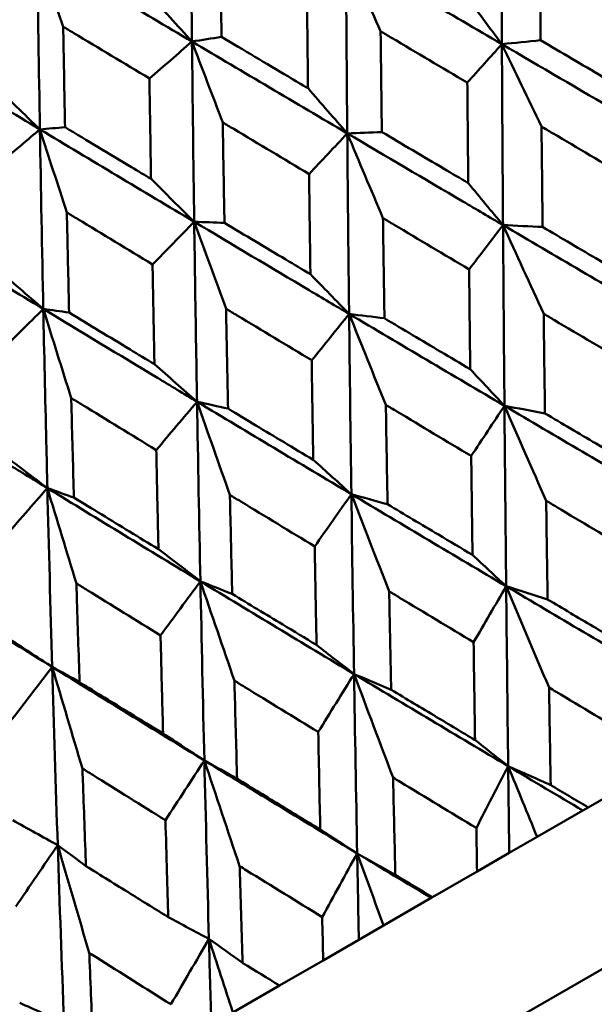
# Model space of a CAD drawing. Header units: millimetres. Extents: x 188 to 1913, y 148 to 2839.
# Tile 106 of 211: x 602.25 to 606.16, y 535.09 to 541.79. Entities that reach past the tile are written whole.
import ezdxf

# ---------------------------------------------------------------- set-up
doc = ezdxf.new("R2010")
doc.units = ezdxf.units.MM
doc.header["$LTSCALE"] = 10
doc.layers.add('Widoczne (ISO)', color=7, linetype='Continuous', lineweight=50)

msp = doc.modelspace()

# ---------------------------------------------------------------- linework, layer by layer
at = {"layer": 'Widoczne (ISO)'}
for p, q in [((625.6103, 546.5267), (594.4334, 528.5267)), ((606.123, 536.4304), (606.4298, 536.6076)), ((606.0863, 536.4092), (605.7749, 536.2295)), ((606.123, 536.4304), (606.0863, 536.4092)), ((605.7749, 536.2295), (605.5854, 536.12)), ((605.5854, 536.12), (605.3658, 535.9933)), ((605.0633, 535.8186), (605.3658, 535.9933)), ((605.0541, 535.8133), (604.7298, 535.6261)), ((605.0633, 535.8186), (605.0541, 535.8133)), ((604.7298, 535.6261), (604.5612, 535.5287)), ((604.5612, 535.5287), (604.3182, 535.3884)), ((604.0212, 535.2169), (604.3182, 535.3884)), ((604.0212, 535.2169), (603.7036, 535.0336))]:
    msp.add_line(p, q, dxfattribs=at)
msp.add_circle((591.0056, 570.4637), 50, dxfattribs=at)
for points in [[(603.4131, 542.8723), (603.4164, 542.463), (603.4202, 542.0538), (603.4247, 541.645)], [(605.5288, 542.8598), (605.5306, 542.4489), (605.5326, 542.0382), (605.5349, 541.6276)], [(602.5479, 541.7462), (602.4886, 541.9213), (602.4297, 542.0961), (602.371, 542.2706)], [(602.371, 542.2706), (602.3763, 541.8625), (602.3824, 541.4547), (602.3893, 541.0472)], [(602.371, 542.2706), (602.7217, 542.0619), (603.073, 541.8534), (603.4247, 541.645)], [(604.7093, 541.715), (604.6301, 541.8937), (604.5512, 542.0721), (604.4726, 542.25)], [(604.4726, 542.25), (604.4754, 541.8397), (604.4786, 541.4296), (604.4823, 541.0199)], [(604.4726, 542.25), (604.8265, 542.0424), (605.1806, 541.8349), (605.5349, 541.6276)], [(603.1267, 541.9741), (603.2261, 541.8642), (603.3255, 541.7545), (603.4247, 541.645)], [(605.2945, 541.9504), (605.3747, 541.8426), (605.4549, 541.735), (605.5349, 541.6276)], [(601.3434, 541.6773), (601.6914, 541.467), (602.04, 541.257), (602.3893, 541.0472)], [(603.4247, 541.645), (603.4917, 541.6557), (603.5588, 541.6663), (603.6259, 541.677)], [(603.4247, 541.645), (603.3282, 541.5612), (603.2317, 541.4775), (603.1351, 541.3937)], [(603.6346, 541.0945), (603.5643, 541.2784), (603.4943, 541.4619), (603.4247, 541.645)], [(603.4247, 541.645), (603.4292, 541.2357), (603.4343, 540.8267), (603.44, 540.4181)], [(603.4247, 541.645), (603.7768, 541.4364), (604.1294, 541.228), (604.4823, 541.0199)], [(605.5349, 541.6276), (605.4565, 541.5402), (605.378, 541.4527), (605.2996, 541.3653)], [(605.5349, 541.6276), (605.6229, 541.6363), (605.7109, 541.6449), (605.799, 541.6536)], [(605.805, 541.0662), (605.7146, 541.2538), (605.6246, 541.4409), (605.5349, 541.6276)], [(602.0648, 541.3611), (602.1731, 541.2562), (602.2812, 541.1516), (602.3893, 541.0472)], [(604.215, 541.3271), (604.3041, 541.2245), (604.3932, 541.1221), (604.4823, 541.0199)], [(602.3893, 541.0472), (602.2851, 540.959), (602.181, 540.8708), (602.0768, 540.7826)], [(602.3893, 541.0472), (602.4464, 541.0521), (602.5035, 541.0571), (602.5606, 541.062)], [(602.5727, 540.4814), (602.5112, 540.6704), (602.4501, 540.859), (602.3893, 541.0472)], [(602.3893, 541.0472), (602.3962, 540.6393), (602.4039, 540.2318), (602.4124, 539.8248)], [(602.3893, 541.0472), (602.739, 540.8372), (603.0893, 540.6275), (603.44, 540.4181)], [(604.4823, 541.0199), (604.3956, 540.9277), (604.3089, 540.8355), (604.2221, 540.7432)], [(604.4823, 541.0199), (604.5607, 541.023), (604.6391, 541.0261), (604.7176, 541.0293)], [(604.7254, 540.4429), (604.644, 540.6356), (604.563, 540.828), (604.4823, 541.0199)], [(603.1461, 540.71), (603.2442, 540.6125), (603.3421, 540.5152), (603.44, 540.4181)], [(605.306, 540.6814), (605.385, 540.586), (605.4639, 540.4907), (605.5428, 540.3956)], [(601.3705, 540.459), (601.717, 540.2472), (602.0644, 540.0358), (602.4124, 539.8248)], [(603.44, 540.4181), (603.3455, 540.3214), (603.2509, 540.2247), (603.1564, 540.1279)], [(603.6566, 539.8258), (603.584, 540.0237), (603.5118, 540.2211), (603.44, 540.4181)], [(603.44, 540.4181), (603.5086, 540.4156), (603.5773, 540.4131), (603.6459, 540.4106)], [(605.5428, 540.3956), (605.4659, 540.295), (605.3889, 540.1943), (605.312, 540.0936)], [(605.8196, 539.7918), (605.727, 539.9935), (605.6347, 540.1948), (605.5428, 540.3956)], [(605.5428, 540.3956), (605.5457, 539.9853), (605.549, 539.575), (605.5526, 539.1649)], [(605.5428, 540.3956), (605.6327, 540.3913), (605.7226, 540.3869), (605.8125, 540.3826)], [(605.5428, 540.3956), (605.8966, 540.1878), (606.2508, 539.9802), (606.6054, 539.7727)], [(602.0922, 540.1015), (602.199, 540.0091), (602.3057, 539.9169), (602.4124, 539.8248)], [(604.2313, 540.0609), (604.3192, 539.9706), (604.407, 539.8805), (604.4948, 539.7906)], [(602.4124, 539.8248), (602.3104, 539.7238), (602.2085, 539.6228), (602.1065, 539.5218)], [(602.6027, 539.2174), (602.5388, 539.4202), (602.4754, 539.6227), (602.4124, 539.8248)], [(602.4124, 539.8248), (602.471, 539.8165), (602.5296, 539.8082), (602.5882, 539.7999)], [(604.4948, 539.7906), (604.4098, 539.6853), (604.3249, 539.5799), (604.2399, 539.4746)], [(604.7449, 539.1713), (604.6611, 539.3781), (604.5777, 539.5846), (604.4948, 539.7906)], [(604.4948, 539.7906), (604.4994, 539.3812), (604.5045, 538.972), (604.5101, 538.563)], [(604.4948, 539.7906), (604.575, 539.7806), (604.6552, 539.7707), (604.7355, 539.7607)], [(604.4948, 539.7906), (604.8468, 539.5817), (605.1994, 539.3732), (605.5526, 539.1649)], [(603.1694, 539.4478), (603.2661, 539.3626), (603.3627, 539.2775), (603.4592, 539.1927)], [(605.3194, 539.4141), (605.3972, 539.3309), (605.4749, 539.2478), (605.5526, 539.1649)], [(603.4592, 539.1927), (603.3667, 539.083), (603.2741, 538.9733), (603.1816, 538.8636)], [(603.683, 538.5582), (603.608, 538.7701), (603.5334, 538.9816), (603.4592, 539.1927)], [(603.4592, 539.1927), (603.4662, 538.7847), (603.4739, 538.3769), (603.4822, 537.9696)], [(603.4592, 539.1927), (603.5295, 539.177), (603.5999, 539.1614), (603.6702, 539.1457)], [(603.4592, 539.1927), (603.8087, 538.9824), (604.1591, 538.7725), (604.5101, 538.563)], [(605.5526, 539.1649), (605.4772, 539.051), (605.4018, 538.9371), (605.3264, 538.8231)], [(605.8366, 538.5183), (605.7415, 538.7343), (605.6468, 538.9498), (605.5526, 539.1649)], [(605.5526, 539.1649), (605.5561, 538.7551), (605.56, 538.3455), (605.5643, 537.9363)], [(605.5526, 539.1649), (605.6445, 539.1476), (605.7364, 539.1302), (605.8284, 539.1129)], [(605.5526, 539.1649), (605.9054, 538.9568), (606.2588, 538.749), (606.6126, 538.5415)], [(602.1245, 538.8445), (602.2298, 538.7643), (602.3351, 538.6842), (602.4402, 538.6044)], [(604.2506, 538.797), (604.3372, 538.7189), (604.4237, 538.6409), (604.5101, 538.563)], [(602.4402, 538.6044), (602.3406, 538.4906), (602.2409, 538.3768), (602.1412, 538.2629)], [(602.6381, 537.955), (602.5717, 538.1718), (602.5057, 538.3883), (602.4402, 538.6044)], [(602.4402, 538.6044), (602.4503, 538.1981), (602.4612, 537.7923), (602.473, 537.3869)], [(602.4402, 538.6044), (602.5005, 538.5829), (602.5607, 538.5614), (602.621, 538.5399)], [(602.4402, 538.6044), (602.7866, 538.3923), (603.134, 538.1807), (603.4822, 537.9696)], [(604.5101, 538.563), (604.427, 538.4447), (604.3438, 538.3262), (604.2606, 538.2078)], [(604.7678, 537.9012), (604.6814, 538.1222), (604.5956, 538.3429), (604.5101, 538.563)], [(604.5101, 538.563), (604.5157, 538.1544), (604.5218, 537.7462), (604.5285, 537.3383)], [(604.5101, 538.563), (604.5923, 538.5401), (604.6745, 538.5171), (604.7567, 538.4942)], [(604.5101, 538.563), (604.8609, 538.3537), (605.2123, 538.1448), (605.5643, 537.9363)], [(603.1967, 538.1885), (603.2919, 538.1154), (603.3871, 538.0424), (603.4822, 537.9696)], [(605.3348, 538.1496), (605.4113, 538.0784), (605.4878, 538.0073), (605.5643, 537.9363)], [(601.4418, 538.028), (601.7845, 537.8137), (602.1282, 537.6), (602.473, 537.3869)], [(603.4822, 537.9696), (603.3918, 537.847), (603.3013, 537.7243), (603.2108, 537.6017)], [(603.7139, 537.2927), (603.6362, 537.5187), (603.5589, 537.7444), (603.4822, 537.9696)], [(603.4822, 537.9696), (603.4906, 537.5626), (603.4996, 537.1559), (603.5092, 536.7498)], [(603.4822, 537.9696), (603.5544, 537.9409), (603.6266, 537.9122), (603.6989, 537.8835)], [(603.4822, 537.9696), (603.8302, 537.7586), (604.1789, 537.5482), (604.5285, 537.3383)], [(605.5643, 537.9363), (605.4904, 537.8092), (605.4166, 537.682), (605.3427, 537.5549)], [(605.5643, 537.9363), (605.6583, 537.9061), (605.7524, 537.8759), (605.8466, 537.8458)], [(605.5643, 537.9363), (605.9159, 537.728), (606.2681, 537.5202), (606.6207, 537.3129)], [(605.8561, 537.2466), (605.7584, 537.477), (605.6611, 537.7069), (605.5643, 537.9363)], [(605.5643, 537.9363), (605.5685, 537.5275), (605.5731, 537.119), (605.578, 536.7109)], [(602.1618, 537.5911), (602.2656, 537.5229), (602.3693, 537.4548), (602.473, 537.3869)], [(604.2729, 537.5366), (604.3581, 537.4703), (604.4433, 537.4042), (604.5285, 537.3383)], [(602.473, 537.3869), (602.3757, 537.2603), (602.2783, 537.1337), (602.181, 537.0071)], [(602.679, 536.6952), (602.6098, 536.9262), (602.5411, 537.1567), (602.473, 537.3869)], [(602.473, 537.3869), (602.4847, 536.9818), (602.4972, 536.5772), (602.5106, 536.1733)], [(602.473, 537.3869), (602.535, 537.3523), (602.5971, 537.3178), (602.6592, 537.2832)], [(602.473, 537.3869), (602.8174, 537.1739), (603.1629, 536.9616), (603.5092, 536.7498)], [(604.5285, 537.3383), (604.4472, 537.2068), (604.3658, 537.0754), (604.2845, 536.9439)], [(604.5285, 537.3383), (604.6127, 537.3024), (604.697, 537.2666), (604.7813, 537.2307)], [(604.5285, 537.3383), (604.8776, 537.1286), (605.2275, 536.9195), (605.578, 536.7109)], [(604.7942, 536.6336), (604.7051, 536.8689), (604.6165, 537.1038), (604.5285, 537.3383)], [(604.5285, 537.3383), (604.5351, 536.9308), (604.5422, 536.5238), (604.5498, 536.1173)], [(603.228, 536.9333), (603.3218, 536.872), (603.4155, 536.8109), (603.5092, 536.7498)], [(605.3522, 536.8891), (605.4275, 536.8296), (605.5028, 536.7702), (605.578, 536.7109)], [(603.5092, 536.7498), (603.4209, 536.6143), (603.3325, 536.4788), (603.2442, 536.3433)], [(603.5092, 536.7498), (603.5834, 536.7082), (603.6577, 536.6666), (603.7321, 536.6249)], [(603.5092, 536.7498), (603.8552, 536.5383), (604.2021, 536.3275), (604.5498, 536.1173)], [(603.7493, 536.0303), (603.6687, 536.2705), (603.5887, 536.5104), (603.5092, 536.7498)], [(603.5092, 536.7498), (603.5189, 536.3441), (603.5292, 535.939), (603.5402, 535.5344)], [(605.578, 536.7109), (605.5058, 536.5707), (605.4335, 536.4303), (605.3612, 536.29)], [(605.7749, 536.2295), (605.7091, 536.3902), (605.6434, 536.5506), (605.578, 536.7109)], [(605.578, 536.7109), (605.5804, 536.5138), (605.5828, 536.3169), (605.5854, 536.12)], [(605.578, 536.7109), (605.6744, 536.668), (605.7708, 536.6251), (605.8673, 536.5822)], [(605.578, 536.7109), (605.7473, 536.6102), (605.9167, 536.5096), (606.0863, 536.4092)], [(602.2042, 536.3422), (602.3064, 536.2858), (602.4085, 536.2295), (602.5106, 536.1733)], [(604.2982, 536.2806), (604.3821, 536.2261), (604.466, 536.1716), (604.5498, 536.1173)], [(602.5106, 536.1733), (602.4158, 536.034), (602.3209, 535.8947), (602.226, 535.7554)], [(602.5106, 536.1733), (602.5747, 536.1258), (602.6388, 536.0783), (602.7029, 536.0308)], [(602.7256, 535.4392), (602.6533, 535.6843), (602.5816, 535.929), (602.5106, 536.1733)], [(602.5106, 536.1733), (602.524, 535.7697), (602.5382, 535.3668), (602.5532, 534.9646)], [(604.5498, 536.1173), (604.4704, 535.9729), (604.3909, 535.8284), (604.3114, 535.6839)], [(604.7298, 535.6261), (604.6695, 535.79), (604.6095, 535.9537), (604.5498, 536.1173)], [(604.5498, 536.1173), (604.5535, 535.921), (604.5573, 535.7248), (604.5612, 535.5287)], [(604.5498, 536.1173), (604.6363, 536.0687), (604.7228, 536.02), (604.8095, 535.9714)], [(604.5498, 536.1173), (604.7177, 536.0158), (604.8858, 535.9145), (605.0541, 535.8133)], [(603.2634, 535.6831), (603.3557, 535.6334), (603.448, 535.5839), (603.5402, 535.5344)], [(603.5402, 535.5344), (603.4541, 535.3861), (603.3679, 535.2378), (603.2817, 535.0894)], [(603.7036, 535.0336), (603.6488, 535.2007), (603.5944, 535.3676), (603.5402, 535.5344)], [(603.5402, 535.5344), (603.5455, 535.339), (603.551, 535.1438), (603.5566, 534.9487)], [(603.5402, 535.5344), (603.6166, 535.48), (603.6931, 535.4255), (603.7697, 535.3711)], [(602.2517, 535.099), (602.3523, 535.0541), (602.4528, 535.0093), (602.5532, 534.9646)]]:
    msp.add_open_spline(points, degree=3, dxfattribs=at)
for points, knots in [([(603.6167, 542.3632), (603.6171, 542.3352), (603.6174, 542.3072), (603.6203, 542.0783), (603.623, 541.8776), (603.6259, 541.677)], [0.06241522, 0.06241522, 0.06241522, 0.06241522, 0.0708546, 0.0708546, 0.13127416, 0.13127416, 0.13127416, 0.13127416]), ([(605.7925, 542.3404), (605.7928, 542.3114), (605.793, 542.2824), (605.7951, 542.0534), (605.797, 541.8535), (605.799, 541.6536)], [0.06686277, 0.06686277, 0.06686277, 0.06686277, 0.07557848, 0.07557848, 0.13558897, 0.13558897, 0.13558897, 0.13558897]), ([(604.215, 541.3271), (604.2143, 541.3788), (604.2137, 541.4306), (604.2111, 541.6591), (604.2092, 541.8358), (604.2073, 542.0127)], [0.04598621, 0.04598621, 0.04598621, 0.04598621, 0.06155279, 0.06155279, 0.11473062, 0.11473062, 0.11473062, 0.11473062]), ([(602.5479, 541.7462), (602.5484, 541.7182), (602.5489, 541.6902), (602.553, 541.4621), (602.5567, 541.262), (602.5606, 541.062)], [0.06241522, 0.06241522, 0.06241522, 0.06241522, 0.0708546, 0.0708546, 0.13127416, 0.13127416, 0.13127416, 0.13127416]), ([(603.1351, 541.3937), (602.9633, 541.4967), (602.7916, 541.5998), (602.5959, 541.7173), (602.5719, 541.7317), (602.5479, 541.7462)], [0.01044349, 0.01044349, 0.01044349, 0.01044349, 0.07085106, 0.07085106, 0.07930241, 0.07930241, 0.07930241, 0.07930241]), ([(603.6259, 541.677), (603.7776, 541.5867), (603.9295, 541.4965), (604.1259, 541.3799), (604.1704, 541.3535), (604.215, 541.3271)], [0.00838421, 0.00838421, 0.00838421, 0.00838421, 0.06155515, 0.06155515, 0.07712864, 0.07712864, 0.07712864, 0.07712864]), ([(604.7093, 541.715), (604.7096, 541.686), (604.7099, 541.657), (604.7126, 541.4284), (604.715, 541.2288), (604.7176, 541.0293)], [0.06686277, 0.06686277, 0.06686277, 0.06686277, 0.07557848, 0.07557848, 0.13558897, 0.13558897, 0.13558897, 0.13558897]), ([(605.2996, 541.3653), (605.1277, 541.467), (604.9559, 541.5688), (604.7592, 541.6854), (604.7342, 541.7002), (604.7093, 541.715)], [0.01556037, 0.01556037, 0.01556037, 0.01556037, 0.07555527, 0.07555527, 0.08428623, 0.08428623, 0.08428623, 0.08428623]), ([(605.5349, 541.6276), (605.5366, 541.3226), (605.5385, 541.0177), (605.5413, 540.6072), (605.542, 540.5014), (605.5428, 540.3956)], [0.3692784, 0.3692784, 0.3692784, 0.3692784, 0.4608442, 0.4608442, 0.492629, 0.492629, 0.492629, 0.492629]), ([(605.5349, 541.6276), (605.7982, 541.4736), (606.0615, 541.3196), (606.4163, 541.1124), (606.5077, 541.059), (606.5992, 541.0056)], [0.3692784, 0.3692784, 0.3692784, 0.3692784, 0.4608442, 0.4608442, 0.492629, 0.492629, 0.492629, 0.492629]), ([(605.799, 541.6536), (605.9397, 541.5709), (606.0804, 541.4882), (606.2772, 541.3726), (606.3332, 541.3397), (606.3893, 541.3068)], [0.01259731, 0.01259731, 0.01259731, 0.01259731, 0.06159863, 0.06159863, 0.08110666, 0.08110666, 0.08110666, 0.08110666]), ([(603.1461, 540.71), (603.1453, 540.7616), (603.1444, 540.8132), (603.1406, 541.041), (603.1378, 541.2173), (603.1351, 541.3937)], [0.04598621, 0.04598621, 0.04598621, 0.04598621, 0.06155279, 0.06155279, 0.11473062, 0.11473062, 0.11473062, 0.11473062]), ([(605.306, 540.6814), (605.3054, 540.7463), (605.3048, 540.8111), (605.3026, 541.0391), (605.301, 541.2022), (605.2996, 541.3653)], [0.04208868, 0.04208868, 0.04208868, 0.04208868, 0.06158988, 0.06158988, 0.11059803, 0.11059803, 0.11059803, 0.11059803]), ([(603.6346, 541.0945), (603.635, 541.0656), (603.6355, 541.0367), (603.6391, 540.8086), (603.6424, 540.6095), (603.6459, 540.4106)], [0.06686277, 0.06686277, 0.06686277, 0.06686277, 0.07557848, 0.07557848, 0.13558897, 0.13558897, 0.13558897, 0.13558897]), ([(604.2221, 540.7432), (604.0511, 540.8454), (603.8801, 540.9476), (603.6843, 541.0648), (603.6594, 541.0796), (603.6346, 541.0945)], [0.01556037, 0.01556037, 0.01556037, 0.01556037, 0.07555527, 0.07555527, 0.08428623, 0.08428623, 0.08428623, 0.08428623]), ([(602.5606, 541.062), (602.7115, 540.9712), (602.8624, 540.8804), (603.0576, 540.7631), (603.1019, 540.7366), (603.1461, 540.71)], [0.00838421, 0.00838421, 0.00838421, 0.00838421, 0.06155515, 0.06155515, 0.07712864, 0.07712864, 0.07712864, 0.07712864]), ([(604.4823, 541.0199), (604.485, 540.7154), (604.488, 540.4112), (604.4924, 540.0016), (604.4936, 539.8961), (604.4948, 539.7906)], [0.3692784, 0.3692784, 0.3692784, 0.3692784, 0.4608442, 0.4608442, 0.492629, 0.492629, 0.492629, 0.492629]), ([(604.4823, 541.0199), (604.7445, 540.8652), (605.0068, 540.7107), (605.3605, 540.5028), (605.4516, 540.4492), (605.5428, 540.3956)], [0.3692784, 0.3692784, 0.3692784, 0.3692784, 0.4608442, 0.4608442, 0.492629, 0.492629, 0.492629, 0.492629]), ([(604.7176, 541.0293), (604.8578, 540.9463), (604.9981, 540.8633), (605.1943, 540.7474), (605.2501, 540.7144), (605.306, 540.6814)], [0.01259731, 0.01259731, 0.01259731, 0.01259731, 0.06159863, 0.06159863, 0.08110666, 0.08110666, 0.08110666, 0.08110666]), ([(605.805, 541.0662), (605.8053, 541.0369), (605.8056, 541.0076), (605.808, 540.7797), (605.8102, 540.5811), (605.8125, 540.3826)], [0.07138254, 0.07138254, 0.07138254, 0.07138254, 0.08018544, 0.08018544, 0.13983561, 0.13983561, 0.13983561, 0.13983561]), ([(606.3937, 540.7181), (606.2227, 540.8191), (606.0517, 540.9202), (605.8555, 541.0363), (605.8302, 541.0512), (605.805, 541.0662)], [0.02053386, 0.02053386, 0.02053386, 0.02053386, 0.08016461, 0.08016461, 0.08898694, 0.08898694, 0.08898694, 0.08898694]), ([(604.2313, 540.0609), (604.2304, 540.1256), (604.2295, 540.1903), (604.2264, 540.4177), (604.2242, 540.5805), (604.2221, 540.7432)], [0.04208868, 0.04208868, 0.04208868, 0.04208868, 0.06158988, 0.06158988, 0.11059803, 0.11059803, 0.11059803, 0.11059803]), ([(602.5727, 540.4814), (602.5733, 540.4526), (602.5739, 540.4238), (602.5789, 540.1965), (602.5834, 539.9981), (602.5882, 539.7999)], [0.06686277, 0.06686277, 0.06686277, 0.06686277, 0.07557848, 0.07557848, 0.13558897, 0.13558897, 0.13558897, 0.13558897]), ([(603.1564, 540.1279), (602.9864, 540.2307), (602.8165, 540.3336), (602.6221, 540.4515), (602.5974, 540.4665), (602.5727, 540.4814)], [0.01556037, 0.01556037, 0.01556037, 0.01556037, 0.07555527, 0.07555527, 0.08428623, 0.08428623, 0.08428623, 0.08428623]), ([(603.44, 540.4181), (603.4443, 540.1146), (603.4489, 539.8113), (603.4556, 539.403), (603.4574, 539.2978), (603.4592, 539.1927)], [0.3692784, 0.3692784, 0.3692784, 0.3692784, 0.4608442, 0.4608442, 0.492629, 0.492629, 0.492629, 0.492629]), ([(603.44, 540.4181), (603.7007, 540.2626), (603.9616, 540.1072), (604.3133, 539.8982), (604.404, 539.8444), (604.4948, 539.7906)], [0.3692784, 0.3692784, 0.3692784, 0.3692784, 0.4608442, 0.4608442, 0.492629, 0.492629, 0.492629, 0.492629]), ([(603.6459, 540.4106), (603.7854, 540.3271), (603.9249, 540.2437), (604.1201, 540.1272), (604.1757, 540.0941), (604.2313, 540.0609)], [0.01259731, 0.01259731, 0.01259731, 0.01259731, 0.06159863, 0.06159863, 0.08110666, 0.08110666, 0.08110666, 0.08110666]), ([(604.7254, 540.4429), (604.7258, 540.4137), (604.7263, 540.3844), (604.7295, 540.157), (604.7324, 539.9588), (604.7355, 539.7607)], [0.07138254, 0.07138254, 0.07138254, 0.07138254, 0.08018544, 0.08018544, 0.13983561, 0.13983561, 0.13983561, 0.13983561]), ([(605.312, 540.0936), (605.1416, 540.195), (604.9712, 540.2964), (604.7758, 540.4129), (604.7506, 540.4279), (604.7254, 540.4429)], [0.02053386, 0.02053386, 0.02053386, 0.02053386, 0.08016461, 0.08016461, 0.08898694, 0.08898694, 0.08898694, 0.08898694]), ([(605.8125, 540.3826), (605.9409, 540.3069), (606.0693, 540.2313), (606.2648, 540.1162), (606.3319, 540.0768), (606.3989, 540.0374)], [0.01681985, 0.01681985, 0.01681985, 0.01681985, 0.06159108, 0.06159108, 0.08495433, 0.08495433, 0.08495433, 0.08495433]), ([(603.1694, 539.4478), (603.1681, 539.5123), (603.1669, 539.5768), (603.1624, 539.8035), (603.1594, 539.9657), (603.1564, 540.1279)], [0.04208868, 0.04208868, 0.04208868, 0.04208868, 0.06158988, 0.06158988, 0.11059803, 0.11059803, 0.11059803, 0.11059803]), ([(605.3194, 539.4141), (605.3185, 539.4917), (605.3177, 539.5694), (605.3152, 539.7958), (605.3136, 539.9447), (605.312, 540.0936)], [0.03825175, 0.03825175, 0.03825175, 0.03825175, 0.06160817, 0.06160817, 0.10638617, 0.10638617, 0.10638617, 0.10638617]), ([(602.4124, 539.8248), (602.4187, 539.5224), (602.4254, 539.2203), (602.4351, 538.8138), (602.4376, 538.7091), (602.4402, 538.6044)], [0.3692784, 0.3692784, 0.3692784, 0.3692784, 0.4608442, 0.4608442, 0.492629, 0.492629, 0.492629, 0.492629]), ([(602.4124, 539.8248), (602.6709, 539.6681), (602.9298, 539.5116), (603.2791, 539.3011), (603.3691, 539.2469), (603.4592, 539.1927)], [0.3692784, 0.3692784, 0.3692784, 0.3692784, 0.4608442, 0.4608442, 0.492629, 0.492629, 0.492629, 0.492629]), ([(602.5882, 539.7999), (602.7266, 539.7158), (602.8651, 539.6319), (603.059, 539.5146), (603.1142, 539.4812), (603.1694, 539.4478)], [0.01259731, 0.01259731, 0.01259731, 0.01259731, 0.06159863, 0.06159863, 0.08110666, 0.08110666, 0.08110666, 0.08110666]), ([(603.6566, 539.8258), (603.6572, 539.7967), (603.6577, 539.7675), (603.6621, 539.5407), (603.6661, 539.3432), (603.6702, 539.1457)], [0.07138254, 0.07138254, 0.07138254, 0.07138254, 0.08018544, 0.08018544, 0.13983561, 0.13983561, 0.13983561, 0.13983561]), ([(604.2399, 539.4746), (604.0704, 539.5765), (603.901, 539.6785), (603.7067, 539.7956), (603.6816, 539.8107), (603.6566, 539.8258)], [0.02053386, 0.02053386, 0.02053386, 0.02053386, 0.08016461, 0.08016461, 0.08898694, 0.08898694, 0.08898694, 0.08898694]), ([(604.7355, 539.7607), (604.8633, 539.6847), (604.9911, 539.6088), (605.1858, 539.4933), (605.2526, 539.4537), (605.3194, 539.4141)], [0.01681985, 0.01681985, 0.01681985, 0.01681985, 0.06159108, 0.06159108, 0.08495433, 0.08495433, 0.08495433, 0.08495433]), ([(605.8196, 539.7918), (605.82, 539.763), (605.8203, 539.7341), (605.8232, 539.5078), (605.8257, 539.3103), (605.8284, 539.1129)], [0.07597559, 0.07597559, 0.07597559, 0.07597559, 0.08464777, 0.08464777, 0.14401425, 0.14401425, 0.14401425, 0.14401425]), ([(606.4038, 539.4451), (606.2339, 539.5459), (606.064, 539.6467), (605.8694, 539.7622), (605.8445, 539.777), (605.8196, 539.7918)], [0.02530969, 0.02530969, 0.02530969, 0.02530969, 0.08465152, 0.08465152, 0.09334823, 0.09334823, 0.09334823, 0.09334823]), ([(604.2506, 538.797), (604.2493, 538.8744), (604.2481, 538.9518), (604.2445, 539.1776), (604.2421, 539.3261), (604.2399, 539.4746)], [0.03825175, 0.03825175, 0.03825175, 0.03825175, 0.06160817, 0.06160817, 0.10638617, 0.10638617, 0.10638617, 0.10638617]), ([(601.4033, 539.2422), (601.6593, 539.084), (601.9157, 538.926), (602.2617, 538.7137), (602.3509, 538.659), (602.4402, 538.6044)], [0.3692784, 0.3692784, 0.3692784, 0.3692784, 0.4608442, 0.4608442, 0.492629, 0.492629, 0.492629, 0.492629]), ([(602.6027, 539.2174), (602.6034, 539.1883), (602.6042, 539.1593), (602.6101, 538.9334), (602.6155, 538.7366), (602.621, 538.5399)], [0.07138254, 0.07138254, 0.07138254, 0.07138254, 0.08018544, 0.08018544, 0.13983561, 0.13983561, 0.13983561, 0.13983561]), ([(603.1816, 538.8636), (603.0133, 538.9662), (602.8452, 539.0689), (602.6524, 539.1869), (602.6275, 539.2022), (602.6027, 539.2174)], [0.02053386, 0.02053386, 0.02053386, 0.02053386, 0.08016461, 0.08016461, 0.08898694, 0.08898694, 0.08898694, 0.08898694]), ([(603.6702, 539.1457), (603.7972, 539.0692), (603.9243, 538.9928), (604.1178, 538.8767), (604.1842, 538.8368), (604.2506, 538.797)], [0.01681985, 0.01681985, 0.01681985, 0.01681985, 0.06159108, 0.06159108, 0.08495433, 0.08495433, 0.08495433, 0.08495433]), ([(604.7449, 539.1713), (604.7454, 539.1425), (604.7459, 539.1138), (604.7497, 538.888), (604.7531, 538.6911), (604.7567, 538.4942)], [0.07597559, 0.07597559, 0.07597559, 0.07597559, 0.08464777, 0.08464777, 0.14401425, 0.14401425, 0.14401425, 0.14401425]), ([(605.3264, 538.8231), (605.1572, 538.9243), (604.9881, 539.0255), (604.7944, 539.1416), (604.7697, 539.1565), (604.7449, 539.1713)], [0.02530969, 0.02530969, 0.02530969, 0.02530969, 0.08465152, 0.08465152, 0.09334823, 0.09334823, 0.09334823, 0.09334823]), ([(605.8284, 539.1129), (605.9444, 539.0444), (606.0604, 538.9759), (606.2541, 538.8616), (606.3318, 538.8159), (606.4095, 538.7701)], [0.02104899, 0.02104899, 0.02104899, 0.02104899, 0.0615671, 0.0615671, 0.08866561, 0.08866561, 0.08866561, 0.08866561]), ([(603.1967, 538.1885), (603.1949, 538.2656), (603.1931, 538.3427), (603.188, 538.5677), (603.1847, 538.7156), (603.1816, 538.8636)], [0.03825175, 0.03825175, 0.03825175, 0.03825175, 0.06160817, 0.06160817, 0.10638617, 0.10638617, 0.10638617, 0.10638617]), ([(605.3348, 538.1496), (605.3336, 538.2395), (605.3325, 538.3295), (605.3296, 538.5539), (605.328, 538.6885), (605.3264, 538.8231)], [0.03448054, 0.03448054, 0.03448054, 0.03448054, 0.06157222, 0.06157222, 0.10209717, 0.10209717, 0.10209717, 0.10209717]), ([(602.621, 538.5399), (602.7469, 538.4629), (602.873, 538.3859), (603.0649, 538.2688), (603.1308, 538.2287), (603.1967, 538.1885)], [0.01681985, 0.01681985, 0.01681985, 0.01681985, 0.06159108, 0.06159108, 0.08495433, 0.08495433, 0.08495433, 0.08495433]), ([(603.683, 538.5582), (603.6837, 538.5296), (603.6843, 538.5009), (603.6895, 538.2759), (603.6941, 538.0796), (603.6989, 537.8835)], [0.07597559, 0.07597559, 0.07597559, 0.07597559, 0.08464777, 0.08464777, 0.14401425, 0.14401425, 0.14401425, 0.14401425]), ([(604.2606, 538.2078), (604.0925, 538.3096), (603.9246, 538.4115), (603.7322, 538.5283), (603.7076, 538.5433), (603.683, 538.5582)], [0.02530969, 0.02530969, 0.02530969, 0.02530969, 0.08465152, 0.08465152, 0.09334823, 0.09334823, 0.09334823, 0.09334823]), ([(604.7567, 538.4942), (604.872, 538.4253), (604.9875, 538.3564), (605.1802, 538.2416), (605.2575, 538.1956), (605.3348, 538.1496)], [0.02104899, 0.02104899, 0.02104899, 0.02104899, 0.0615671, 0.0615671, 0.08866561, 0.08866561, 0.08866561, 0.08866561]), ([(605.8366, 538.5183), (605.837, 538.4906), (605.8374, 538.4629), (605.8407, 538.2387), (605.8436, 538.0422), (605.8466, 537.8458)], [0.0806421, 0.0806421, 0.0806421, 0.0806421, 0.08897282, 0.08897282, 0.14811965, 0.14811965, 0.14811965, 0.14811965]), ([(606.4148, 538.1738), (606.2458, 538.2743), (606.077, 538.3749), (605.8844, 538.4898), (605.8605, 538.504), (605.8366, 538.5183)], [0.02983351, 0.02983351, 0.02983351, 0.02983351, 0.0889495, 0.0889495, 0.09731113, 0.09731113, 0.09731113, 0.09731113]), ([(604.2729, 537.5366), (604.2712, 537.6262), (604.2695, 537.7158), (604.2654, 537.9395), (604.263, 538.0736), (604.2606, 538.2078)], [0.03448054, 0.03448054, 0.03448054, 0.03448054, 0.06157222, 0.06157222, 0.10209717, 0.10209717, 0.10209717, 0.10209717]), ([(602.6381, 537.955), (602.639, 537.9264), (602.6399, 537.8979), (602.6467, 537.6738), (602.6529, 537.4785), (602.6592, 537.2832)], [0.07597559, 0.07597559, 0.07597559, 0.07597559, 0.08464777, 0.08464777, 0.14401425, 0.14401425, 0.14401425, 0.14401425]), ([(603.2108, 537.6017), (603.0441, 537.7043), (602.8776, 537.807), (602.6869, 537.9248), (602.6625, 537.9399), (602.6381, 537.955)], [0.02530969, 0.02530969, 0.02530969, 0.02530969, 0.08465152, 0.08465152, 0.09334823, 0.09334823, 0.09334823, 0.09334823]), ([(603.6989, 537.8835), (603.8134, 537.8141), (603.928, 537.7448), (604.1194, 537.6291), (604.1961, 537.5828), (604.2729, 537.5366)], [0.02104899, 0.02104899, 0.02104899, 0.02104899, 0.0615671, 0.0615671, 0.08866561, 0.08866561, 0.08866561, 0.08866561]), ([(604.7678, 537.9012), (604.7683, 537.8736), (604.7689, 537.846), (604.7733, 537.6224), (604.7772, 537.4265), (604.7813, 537.2307)], [0.0806421, 0.0806421, 0.0806421, 0.0806421, 0.08897282, 0.08897282, 0.14811965, 0.14811965, 0.14811965, 0.14811965]), ([(605.3427, 537.5549), (605.1747, 537.6559), (605.0068, 537.757), (604.8153, 537.8725), (604.7915, 537.8869), (604.7678, 537.9012)], [0.02983351, 0.02983351, 0.02983351, 0.02983351, 0.0889495, 0.0889495, 0.09731113, 0.09731113, 0.09731113, 0.09731113]), ([(605.8466, 537.8458), (605.9501, 537.7845), (606.0537, 537.7232), (606.2451, 537.61), (606.333, 537.558), (606.421, 537.5061)], [0.02528165, 0.02528165, 0.02528165, 0.02528165, 0.06150593, 0.06150593, 0.09223152, 0.09223152, 0.09223152, 0.09223152]), ([(603.228, 536.9333), (603.2256, 537.0225), (603.2233, 537.1117), (603.2175, 537.3345), (603.2141, 537.4681), (603.2108, 537.6017)], [0.03448054, 0.03448054, 0.03448054, 0.03448054, 0.06157222, 0.06157222, 0.10209717, 0.10209717, 0.10209717, 0.10209717]), ([(605.3522, 536.8891), (605.3507, 536.9908), (605.3492, 537.0926), (605.346, 537.3146), (605.3444, 537.4347), (605.3427, 537.5549)], [0.03078053, 0.03078053, 0.03078053, 0.03078053, 0.06149921, 0.06149921, 0.09773041, 0.09773041, 0.09773041, 0.09773041]), ([(602.6592, 537.2832), (602.7727, 537.2132), (602.8862, 537.1433), (603.0759, 537.0267), (603.1519, 536.98), (603.228, 536.9333)], [0.02104899, 0.02104899, 0.02104899, 0.02104899, 0.0615671, 0.0615671, 0.08866561, 0.08866561, 0.08866561, 0.08866561]), ([(603.7139, 537.2927), (603.7146, 537.2652), (603.7153, 537.2377), (603.7212, 537.015), (603.7266, 536.8199), (603.7321, 536.6249)], [0.0806421, 0.0806421, 0.0806421, 0.0806421, 0.08897282, 0.08897282, 0.14811965, 0.14811965, 0.14811965, 0.14811965]), ([(604.2845, 536.9439), (604.1176, 537.0456), (603.951, 537.1475), (603.761, 537.2639), (603.7374, 537.2783), (603.7139, 537.2927)], [0.02983351, 0.02983351, 0.02983351, 0.02983351, 0.0889495, 0.0889495, 0.09731113, 0.09731113, 0.09731113, 0.09731113]), ([(604.7813, 537.2307), (604.8842, 537.169), (604.9871, 537.1074), (605.1774, 536.9935), (605.2647, 536.9413), (605.3522, 536.8891)], [0.02528165, 0.02528165, 0.02528165, 0.02528165, 0.06150593, 0.06150593, 0.09223152, 0.09223152, 0.09223152, 0.09223152]), ([(606.4268, 536.9052), (606.2525, 537.0093), (606.0783, 537.1135), (605.8882, 537.2274), (605.8722, 537.237), (605.8561, 537.2466)], [0.0297954, 0.0297954, 0.0297954, 0.0297954, 0.09092493, 0.09092493, 0.09655955, 0.09655955, 0.09655955, 0.09655955]), ([(605.8561, 537.2466), (605.8564, 537.2281), (605.8567, 537.2095), (605.8604, 536.9879), (605.8638, 536.785), (605.8673, 536.5822)], [0.0853813, 0.0853813, 0.0853813, 0.0853813, 0.09097809, 0.09097809, 0.15214536, 0.15214536, 0.15214536, 0.15214536]), ([(604.2982, 536.2806), (604.2961, 536.382), (604.2939, 536.4834), (604.2893, 536.7045), (604.2869, 536.8241), (604.2845, 536.9439)], [0.03078053, 0.03078053, 0.03078053, 0.03078053, 0.06149921, 0.06149921, 0.09773041, 0.09773041, 0.09773041, 0.09773041]), ([(602.679, 536.6952), (602.68, 536.6679), (602.681, 536.6405), (602.6887, 536.4189), (602.6957, 536.2248), (602.7029, 536.0308)], [0.0806421, 0.0806421, 0.0806421, 0.0806421, 0.08897282, 0.08897282, 0.14811965, 0.14811965, 0.14811965, 0.14811965]), ([(603.2442, 536.3433), (603.0789, 536.4459), (602.9138, 536.5487), (602.7257, 536.6661), (602.7024, 536.6807), (602.679, 536.6952)], [0.02983351, 0.02983351, 0.02983351, 0.02983351, 0.0889495, 0.0889495, 0.09731113, 0.09731113, 0.09731113, 0.09731113]), ([(603.7321, 536.6249), (603.834, 536.5627), (603.9361, 536.5006), (604.1248, 536.3858), (604.2115, 536.3332), (604.2982, 536.2806)], [0.02528165, 0.02528165, 0.02528165, 0.02528165, 0.06150593, 0.06150593, 0.09223152, 0.09223152, 0.09223152, 0.09223152]), ([(605.3612, 536.29), (605.188, 536.3947), (605.0149, 536.4996), (604.8261, 536.6142), (604.8102, 536.6239), (604.7942, 536.6336)], [0.0297954, 0.0297954, 0.0297954, 0.0297954, 0.09092493, 0.09092493, 0.09655955, 0.09655955, 0.09655955, 0.09655955]), ([(604.7942, 536.6336), (604.7946, 536.615), (604.7951, 536.5965), (604.8, 536.3757), (604.8047, 536.1735), (604.8095, 535.9714)], [0.0853813, 0.0853813, 0.0853813, 0.0853813, 0.09097809, 0.09097809, 0.15214536, 0.15214536, 0.15214536, 0.15214536]), ([(605.8673, 536.5822), (605.8679, 536.5819), (605.8684, 536.5816), (605.9536, 536.5309), (606.0383, 536.4807), (606.123, 536.4304)], [0.02951568, 0.02951568, 0.02951568, 0.02951568, 0.02969929, 0.02969929, 0.05939589, 0.05939589, 0.05939589, 0.05939589]), ([(603.2634, 535.6831), (603.2604, 535.784), (603.2574, 535.8849), (603.251, 536.105), (603.2475, 536.2241), (603.2442, 536.3433)], [0.03078053, 0.03078053, 0.03078053, 0.03078053, 0.06149921, 0.06149921, 0.09773041, 0.09773041, 0.09773041, 0.09773041]), ([(605.3658, 535.9933), (605.3643, 536.0915), (605.3627, 536.1898), (605.3612, 536.2887), (605.3612, 536.2893), (605.3612, 536.29)], [0, 0, 0, 0, 0.02969567, 0.02969567, 0.02988021, 0.02988021, 0.02988021, 0.02988021]), ([(602.7029, 536.0308), (602.8039, 535.968), (602.9049, 535.9052), (603.0917, 535.7893), (603.1775, 535.7362), (603.2634, 535.6831)], [0.02528165, 0.02528165, 0.02528165, 0.02528165, 0.06150593, 0.06150593, 0.09223152, 0.09223152, 0.09223152, 0.09223152]), ([(604.3114, 535.6839), (604.1396, 535.7895), (603.9681, 535.8952), (603.7809, 536.0108), (603.7651, 536.0205), (603.7493, 536.0303)], [0.0297954, 0.0297954, 0.0297954, 0.0297954, 0.09092493, 0.09092493, 0.09655955, 0.09655955, 0.09655955, 0.09655955]), ([(603.7493, 536.0303), (603.7499, 536.0119), (603.7504, 535.9934), (603.7571, 535.7736), (603.7633, 535.5723), (603.7697, 535.3711)], [0.0853813, 0.0853813, 0.0853813, 0.0853813, 0.09097809, 0.09097809, 0.15214536, 0.15214536, 0.15214536, 0.15214536]), ([(604.8095, 535.9714), (604.81, 535.9711), (604.8105, 535.9708), (604.8951, 535.9198), (604.9792, 535.8692), (605.0633, 535.8186)], [0.02951568, 0.02951568, 0.02951568, 0.02951568, 0.02969929, 0.02969929, 0.05939589, 0.05939589, 0.05939589, 0.05939589]), ([(604.3182, 535.3884), (604.3159, 535.4863), (604.3137, 535.5842), (604.3115, 535.6827), (604.3114, 535.6833), (604.3114, 535.6839)], [0, 0, 0, 0, 0.02969567, 0.02969567, 0.02988021, 0.02988021, 0.02988021, 0.02988021]), ([(603.2817, 535.0894), (603.1117, 535.196), (602.9419, 535.3027), (602.7568, 535.4195), (602.7412, 535.4294), (602.7256, 535.4392)], [0.0297954, 0.0297954, 0.0297954, 0.0297954, 0.09092493, 0.09092493, 0.09655955, 0.09655955, 0.09655955, 0.09655955]), ([(602.7256, 535.4392), (602.7263, 535.4209), (602.727, 535.4025), (602.7357, 535.1839), (602.7438, 534.9837), (602.7522, 534.7836)], [0.0853813, 0.0853813, 0.0853813, 0.0853813, 0.09097809, 0.09097809, 0.15214536, 0.15214536, 0.15214536, 0.15214536]), ([(603.7697, 535.3711), (603.7702, 535.3708), (603.7708, 535.3705), (603.8545, 535.3191), (603.9378, 535.268), (604.0212, 535.2169)], [0.02951568, 0.02951568, 0.02951568, 0.02951568, 0.02969929, 0.02969929, 0.05939589, 0.05939589, 0.05939589, 0.05939589])]:
    msp.add_open_spline(points, degree=3, knots=knots, dxfattribs=at)

doc.saveas('drawing.dxf')
